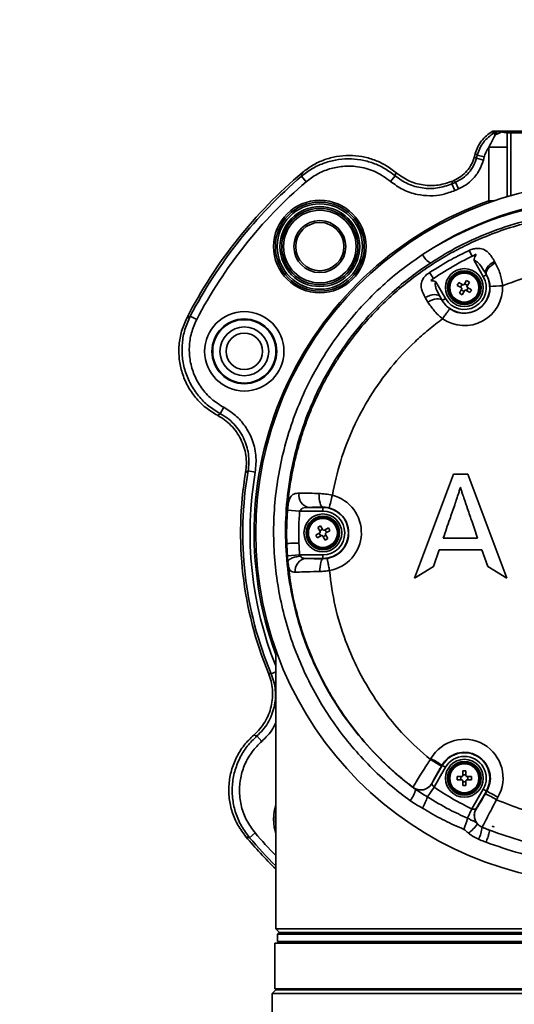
# Model space of a CAD drawing. Header units: millimetres. Extents: x 7 to 353, y 110 to 285.
# Tile 3 of 30: x 119.27 to 122.32, y 158.91 to 164.98. Entities that reach past the tile are written whole.
import ezdxf

# ---------------------------------------------------------------- set-up
doc = ezdxf.new("R2010")
doc.units = ezdxf.units.MM
doc.linetypes.add('CENTERX2', pattern=[20.32, 12.7, -2.54, 2.54, -2.54])
doc.layers.add('10', color=7, linetype='Continuous')

msp = doc.modelspace()

# ---------------------------------------------------------------- linework, layer by layer
at = {"color": 7, "linetype": 'Continuous', "lineweight": 35}
for p, q in [((122.189999, 164.288115), (122.192693, 164.288851)), ((122.192693, 164.288851), (122.195614, 164.289619)), ((122.195614, 164.289619), (122.223026, 164.289619)), ((122.217439, 164.288115), (122.223026, 164.289619)), ((122.217552, 164.2881), (122.22313, 164.289619)), ((122.24378, 164.283624), (122.251635, 164.289619)), ((122.278146, 164.278439), (122.28932, 164.289619)), ((122.28932, 164.289619), (122.313459, 164.289619)), ((122.302285, 164.278439), (122.313459, 164.289619)), ((122.313459, 164.289619), (122.414024, 164.289619)), ((122.189999, 164.288115), (122.187012, 164.286391)), ((122.187012, 164.286391), (122.198794, 164.277351)), ((122.217439, 164.288115), (122.189999, 164.288115)), ((122.198794, 164.277351), (122.217439, 164.288115)), ((122.198794, 164.277351), (122.205169, 164.26631)), ((122.302285, 164.278439), (122.278146, 164.278439)), ((122.414024, 164.278439), (122.302285, 164.278439)), ((122.302285, 163.892062), (122.302285, 164.278439)), ((122.278615, 164.190237), (122.166876, 164.190237)), ((122.166876, 163.859916), (122.166876, 164.190237)), ((122.278615, 164.190237), (122.278615, 163.885248)), ((122.082888, 164.150694), (122.077853, 164.131903)), ((122.09467, 164.141654), (122.082888, 164.150694)), ((122.089385, 164.121929), (122.09467, 164.141654)), ((122.089385, 164.121929), (122.132557, 164.110361)), ((122.09467, 164.141654), (122.137843, 164.130086)), ((122.137843, 164.130086), (122.132557, 164.110361)), ((121.01117, 164.010857), (121.040205, 163.976877)), ((121.588255, 164.013927), (121.559586, 163.979667)), ((121.938719, 163.964426), (121.956768, 163.923536)), ((121.961589, 163.974376), (121.979202, 163.933297)), ((122.166876, 163.859916), (122.200079, 163.862206)), ((122.17028, 163.850257), (122.166876, 163.859916)), ((122.045513, 163.554537), (122.062527, 163.518303)), ((122.132049, 163.39293), (122.074999, 163.491743)), ((122.201295, 163.486908), (122.206159, 163.478118)), ((121.801138, 163.418989), (121.825675, 163.381639)), ((122.151408, 163.404106), (122.132049, 163.39293)), ((122.151505, 163.404162), (122.147563, 163.410765)), ((122.147563, 163.410765), (122.151408, 163.404106)), ((122.151505, 163.404162), (122.151408, 163.404106)), ((121.839782, 163.360166), (121.898662, 163.258184)), ((121.97156, 163.339481), (121.996106, 163.325309)), ((122.005945, 163.342351), (121.981399, 163.356522)), ((121.992094, 163.327626), (122.001933, 163.344667)), ((122.02928, 163.369352), (122.015108, 163.344807)), ((122.017424, 163.348818), (122.034466, 163.338979)), ((122.038617, 163.323488), (122.028778, 163.306446)), ((122.046321, 163.359513), (122.02928, 163.369352)), ((122.03215, 163.334968), (122.046321, 163.359513)), ((122.059151, 163.311632), (122.034606, 163.325804)), ((121.790953, 163.236789), (121.774472, 163.264128)), ((121.867224, 163.267928), (121.878985, 163.246823)), ((121.879303, 163.247007), (121.867224, 163.267928)), ((121.879303, 163.247007), (121.898662, 163.258184)), ((121.998561, 163.316146), (121.98439, 163.2916)), ((121.98439, 163.2916), (122.001431, 163.281761)), ((122.013287, 163.302295), (121.996245, 163.312134)), ((122.001431, 163.281761), (122.015603, 163.306307)), ((122.024767, 163.308762), (122.049312, 163.294591)), ((121.878985, 163.246823), (121.879303, 163.247007)), ((120.325847, 163.149287), (120.365487, 163.12864)), ((120.510824, 162.549032), (120.531952, 162.588404)), ((120.682562, 162.196519), (120.726603, 162.188899)), ((121.949322, 162.176865), (121.708936, 161.53586)), ((121.949322, 162.176807), (121.708965, 161.535878)), ((122.036516, 162.176865), (121.949322, 162.176865)), ((121.949322, 162.176807), (121.949322, 162.176865)), ((122.036516, 162.176807), (121.949322, 162.176807)), ((122.276908, 161.53586), (122.036516, 162.176865)), ((122.036516, 162.176807), (122.036516, 162.176865)), ((122.276879, 161.535878), (122.036516, 162.176807)), ((121.992097, 162.094928), (121.990064, 162.094928)), ((120.925472, 161.955676), (120.999766, 161.950056)), ((121.143263, 161.949793), (121.003237, 161.949793)), ((121.055889, 161.972147), (121.143263, 161.972147)), ((121.143263, 161.973682), (121.143263, 161.972147)), ((121.143263, 161.972147), (121.143263, 161.949793)), ((121.124013, 161.815294), (121.099467, 161.801123)), ((121.129338, 161.858843), (121.112297, 161.849004)), ((121.112297, 161.849004), (121.126468, 161.824458)), ((121.12984, 161.795937), (121.120001, 161.812978)), ((121.124152, 161.82847), (121.141194, 161.838309)), ((121.14351, 161.834297), (121.129338, 161.858843)), ((121.177219, 161.846013), (121.152673, 161.831842)), ((121.156685, 161.834158), (121.166524, 161.817116)), ((121.174228, 161.781091), (121.160057, 161.805636)), ((121.162512, 161.8148), (121.187058, 161.828971)), ((121.109306, 161.784081), (121.133852, 161.798253)), ((121.143015, 161.795797), (121.157187, 161.771252)), ((121.162373, 161.801625), (121.145331, 161.791786)), ((121.157187, 161.771252), (121.174228, 161.781091)), ((121.885362, 161.783739), (122.097232, 161.783739)), ((121.885362, 161.783681), (121.885362, 161.783739)), ((121.885362, 161.783681), (122.097232, 161.783681)), ((122.097232, 161.783681), (122.097232, 161.783739)), ((121.824422, 161.608951), (121.859689, 161.711322)), ((121.859689, 161.711322), (122.122477, 161.711322)), ((122.122477, 161.711322), (122.159813, 161.608951)), ((120.924765, 161.67472), (120.999762, 161.680083)), ((120.927976, 161.63668), (120.924765, 161.67472)), ((121.002818, 161.680301), (121.005908, 161.672182)), ((121.002818, 161.680301), (121.143263, 161.680301)), ((121.143263, 161.657947), (121.038798, 161.657947)), ((121.143263, 161.657947), (121.143263, 161.680301)), ((121.143263, 161.65597), (121.17029, 161.658155)), ((121.143263, 161.65597), (121.143263, 161.657947)), ((121.708936, 161.53586), (121.824422, 161.608951)), ((122.159813, 161.608951), (122.276908, 161.53586)), ((120.852565, 161.096955), (120.852565, 159.377659)), ((120.824885, 160.947361), (120.852565, 160.959005)), ((120.736847, 160.56525), (120.76629, 160.53164)), ((121.805696, 160.419922), (121.809038, 160.425704)), ((121.814946, 160.271618), (121.879303, 160.383088)), ((121.898662, 160.371911), (121.860559, 160.305914)), ((121.876794, 160.384536), (121.873452, 160.378755)), ((121.876794, 160.384536), (121.879303, 160.383088)), ((121.879303, 160.383088), (121.898662, 160.371911)), ((122.005517, 160.349428), (122.005517, 160.321085)), ((122.025195, 160.321085), (122.025195, 160.349428)), ((121.858324, 160.302044), (121.82844, 160.250283)), ((121.860559, 160.305914), (121.858324, 160.302044)), ((121.998808, 160.314377), (121.970465, 160.314377)), ((121.970465, 160.314377), (121.970465, 160.294699)), ((121.970465, 160.294699), (121.998808, 160.294699)), ((121.994176, 160.294699), (121.994176, 160.314377)), ((122.005517, 160.325717), (122.025195, 160.325717)), ((122.005517, 160.28799), (122.005517, 160.259648)), ((122.025195, 160.259648), (122.025195, 160.28799)), ((122.060246, 160.314377), (122.031903, 160.314377)), ((122.031903, 160.294699), (122.060246, 160.294699)), ((122.036535, 160.314377), (122.036535, 160.294699)), ((122.060246, 160.294699), (122.060246, 160.314377)), ((121.787515, 160.189812), (121.82844, 160.250283)), ((121.814946, 160.271618), (121.814886, 160.271407)), ((122.025195, 160.283358), (122.005517, 160.283358)), ((122.061827, 160.115537), (122.132049, 160.237165)), ((122.151408, 160.225988), (122.132049, 160.237165)), ((122.151408, 160.225988), (122.086999, 160.114429)), ((122.145342, 160.209338), (122.154059, 160.224458)), ((122.154059, 160.224458), (122.151408, 160.225988)), ((122.221815, 160.187387), (122.213097, 160.172268)), ((122.034256, 160.058782), (122.061827, 160.115537)), ((122.086999, 160.114429), (122.087378, 160.114486)), ((122.124774, 160.003243), (122.124648, 160.003227)), ((122.188486, 160.008691), (122.188379, 160.008394)), ((122.188379, 160.008381), (122.188379, 160.008394)), ((122.188379, 160.008381), (122.198222, 160.004882)), ((122.198222, 160.004882), (122.188486, 160.008691)), ((120.691639, 159.938768), (120.725619, 159.967803)), ((120.852565, 159.377659), (120.874926, 159.355298)), ((120.852565, 159.377659), (122.786822, 159.377659)), ((120.874926, 159.355298), (120.863746, 159.344117)), ((120.863746, 159.344117), (120.863746, 159.299394)), ((124.911152, 159.344117), (120.863746, 159.344117)), ((120.874926, 159.355298), (124.899971, 159.355298)), ((122.887449, 159.355298), (120.874926, 159.355298)), ((120.846975, 159.288214), (120.846975, 159.008697)), ((120.846975, 159.288214), (124.744802, 159.288214)), ((120.863746, 159.299394), (120.874926, 159.288214)), ((120.863746, 159.299394), (122.887449, 159.299394)), ((120.852565, 159.001988), (120.830203, 158.979627)), ((120.830203, 158.979627), (120.830203, 155.888266)), ((124.92349, 158.979627), (120.830203, 158.979627)), ((120.846975, 159.008697), (124.744802, 159.008697)), ((120.852565, 159.008697), (120.852565, 159.001988)), ((120.852565, 159.001988), (124.901359, 159.001988))]:
    msp.add_line(p, q, dxfattribs=at)
at = {"color": 7, "linetype": 'Continuous', "lineweight": 35, "flags": 128}
for points in [[(122.077853, 164.131903), (122.084312, 164.12632), (122.089385, 164.121929)], [(121.01117, 164.010857), (121.014496, 164.023778), (121.017118, 164.0339)], [(121.588255, 164.013927), (121.591435, 164.024815), (121.593937, 164.033351)], [(121.944325, 163.981863), (121.941184, 163.972106), (121.938719, 163.964426)], [(121.961589, 163.974376), (121.955429, 163.980091), (121.950587, 163.984578)], [(122.201295, 163.486908), (122.187688, 163.478656), (122.175224, 163.469214), (122.164417, 163.458974), (122.155715, 163.448357), (122.149478, 163.437803), (122.145963, 163.42775), (122.145316, 163.418611), (122.147563, 163.410765)], [(122.206159, 163.478118), (122.192592, 163.46988), (122.180122, 163.460548), (122.169263, 163.450506), (122.16046, 163.440167), (122.154076, 163.429956), (122.150373, 163.420293), (122.149504, 163.411575), (122.151505, 163.404162)], [(121.867224, 163.267928), (121.861298, 163.274394), (121.852907, 163.279043), (121.842386, 163.281689), (121.830154, 163.282228), (121.816699, 163.280637), (121.802557, 163.27698), (121.788292, 163.271403), (121.774472, 163.264128)], [(121.878985, 163.246823), (121.873867, 163.251903), (121.866295, 163.255252), (121.856566, 163.256738), (121.845061, 163.256303), (121.83223, 163.253964), (121.818577, 163.249813), (121.804635, 163.244012), (121.790953, 163.236789)], [(120.304732, 163.138307), (120.316538, 163.144457), (120.325847, 163.149287)], [(120.493382, 162.539484), (120.503139, 162.544831), (120.510824, 162.549032)], [(120.682562, 162.196519), (120.67392, 162.191589), (120.667143, 162.187715)], [(121.119236, 162.057899), (121.119478, 162.04206), (121.120696, 162.026625), (121.122838, 162.012227), (121.125817, 161.999455), (121.129512, 161.988834), (121.13377, 161.980799), (121.138417, 161.975678), (121.143263, 161.973682)], [(121.143263, 161.65597), (121.139678, 161.654136), (121.136227, 161.649463), (121.133037, 161.642125), (121.130226, 161.632396), (121.127901, 161.620636), (121.126145, 161.607282), (121.125026, 161.592831), (121.124584, 161.577818)], [(120.807882, 160.952471), (120.817397, 160.949607), (120.824885, 160.947361)], [(120.736847, 160.56525), (120.726117, 160.56826), (120.717705, 160.57063)], [(120.839318, 160.052024), (120.843419, 160.100207), (120.852565, 160.13792)], [(120.852565, 159.966128), (120.843419, 160.00384), (120.839318, 160.052024)], [(120.852565, 160.085606), (120.850499, 160.052024), (120.852565, 160.018441)], [(120.691639, 159.938768), (120.678718, 159.942095), (120.668595, 159.944717)]]:
    msp.add_lwpolyline(points, dxfattribs=at)
at = {"color": 7, "linetype": 'Continuous', "lineweight": 35}
for centre, radius in [((122.887449, 161.815047), 2.157871), ((121.124425, 163.578071), 0.285107), ((121.124425, 163.578071), 0.273927), ((121.124425, 163.578071), 0.262746), ((121.124425, 163.578071), 0.245975), ((121.124425, 163.578071), 0.234794), ((121.124425, 163.578071), 0.223614), ((121.124425, 163.578071), 0.159884), ((121.124425, 163.578071), 0.148703), ((122.015356, 163.325557), 0.116595), ((122.015356, 163.325557), 0.103179), ((122.015356, 163.325557), 0.09647), ((122.015356, 163.325557), 0.089445), ((120.6589, 162.933115), 0.24444), ((120.6589, 162.933115), 0.199745), ((120.6589, 162.933115), 0.194951), ((120.6589, 162.933115), 0.150255), ((120.6589, 162.933115), 0.111807), ((121.143263, 161.815047), 0.116595), ((121.143263, 161.815047), 0.103179), ((121.143263, 161.815047), 0.09647), ((121.143263, 161.815047), 0.089445), ((122.015356, 160.304538), 0.116595), ((122.015356, 160.304538), 0.103179), ((122.015356, 160.304538), 0.09647), ((122.015356, 160.304538), 0.089445)]:
    msp.add_circle(centre, radius, dxfattribs=at)
for centre, radius, start, end in [((122.172024, 164.391937), 0.129926, 284.7796524, 303.5240644), ((122.887449, 161.815047), 2.901973, 130.1284244, 152.8715756), ((122.887449, 161.815047), 2.888252, 130.5132795, 152.4867205), ((122.887449, 161.815047), 2.843557, 130.5132795, 152.4867205), ((122.887449, 161.815047), 2.34945, 113.208296, 113.8165224), ((122.887449, 161.815047), 2.36317, 113.3559885, 113.5214602), ((122.887449, 161.815047), 2.304755, 113.208296, 113.8165224), ((122.887449, 161.849772), 2.023703, 56.0595266, 123.9404734), ((122.887449, 161.815047), 2.168113, 109.4114773, 200.1904273), ((121.87047, 163.586098), 0.126681, 206.9557001, 239.5769891), ((122.887449, 161.815047), 1.892505, 114.9670747, 124.7773097), ((122.015356, 163.325557), 0.1571, 210, 30), ((122.015356, 163.325557), 0.134746, 210, 30), ((122.015356, 163.327443), 0.236245, 235.4140959, 2.2059291), ((122.26321, 162.539575), 0.797049, 90.8471299, 96.4810192), ((122.887449, 161.815047), 2.251363, 170.4719806, 202.5280194), ((122.887449, 161.815047), 2.237643, 170.1843165, 202.8156835), ((122.887449, 161.815047), 2.192948, 170.1843165, 201.8868751), ((121.069897, 162.045821), 0.074994, 168.7486818, 259.2342999), ((124.427186, 161.208164), 3.332838, 165.4238686, 166.8030771), ((121.143263, 161.816933), 0.237281, 279.7762745, 75.7676778), ((122.887449, 161.815047), 1.892505, 175.8509599, 181.8793388), ((121.143263, 161.815047), 0.1571, 270, 90), ((121.143263, 161.815047), 0.134746, 270, 90), ((122.887449, 161.815047), 1.967694, 181.8794634, 184.089537), ((122.887449, 161.815047), 1.892505, 181.8793388, 184.1400635), ((121.047323, 161.583139), 0.075292, 96.5010881, 187.4234047), ((122.015356, 160.306423), 0.238317, 330.0340243, 149.9659757), ((121.355137, 159.602027), 0.933786, 56.2846208, 61.1507221), ((121.358479, 159.607808), 0.933786, 56.2846209, 61.150722), ((122.015356, 160.304538), 0.1571, 330, 150), ((122.015356, 160.304538), 0.134746, 330, 150), ((121.581474, 160.259368), 0.135321, 316.7732289, 350.0197241), ((121.747215, 160.310973), 0.078335, 232.8309784, 329.8415498), ((122.887449, 161.815047), 1.889441, 235.910463, 244.089537), ((121.522798, 160.268169), 0.27607, 327.7811812, 343.5111168), ((121.746711, 159.40028), 0.901932, 58.8622899, 63.7701213), ((121.755368, 159.415285), 0.902061, 58.8627743, 63.769908), ((122.154832, 160.075321), 0.078299, 150.0352954, 221.5191461), ((121.523671, 160.18532), 0.526031, 338.1908205, 346.0809276), ((121.856178, 160.19978), 0.297855, 308.3178916, 323.6934687), ((121.926795, 160.020842), 0.198635, 332.4855539, 354.9123482), ((122.887395, 161.951838), 2.065332, 250.2174172, 250.5073481), ((122.887449, 161.815047), 2.901973, 220.1284244, 225.4760705), ((122.887449, 161.815047), 2.888252, 220.5132795, 225.2077652), ((122.887449, 161.815047), 2.843557, 220.5132795, 224.3066165)]:
    msp.add_arc(centre, radius, start, end, dxfattribs=at)
msp.add_ellipse((122.887449, 161.80155), major_axis=(0, 2.063892), ratio=0.99998906, start_param=5.70385302, end_param=6.8625176, dxfattribs=at)
for points, knots in [([(122.223026, 164.289619), (122.223041, 164.289619), (122.223068, 164.289619), (122.223111, 164.289619), (122.22313, 164.289619)], [0, 0, 0, 0, 0.55941763, 1, 1, 1, 1]), ([(122.22313, 164.289619), (122.224816, 164.289619), (122.228211, 164.289619), (122.237111, 164.289619), (122.244787, 164.289619), (122.249365, 164.289619), (122.251635, 164.289619)], [0, 0, 0, 0, 0.27752998, 0.55907579, 0.78132279, 1, 1, 1, 1]), ([(122.251635, 164.289619), (122.261732, 164.289619), (122.281971, 164.289619), (122.286867, 164.289619), (122.28932, 164.289619)], [0, 0, 0, 0, 0.4988843, 1, 1, 1, 1]), ([(122.187012, 164.286391), (122.174753, 164.27836), (122.150235, 164.262297), (122.120463, 164.229659), (122.096643, 164.192455), (122.087474, 164.164615), (122.082888, 164.150694)], [0, 0, 0, 0, 0.25000596, 0.5, 0.74999404, 1, 1, 1, 1]), ([(122.09467, 164.141654), (122.099256, 164.155574), (122.108428, 164.183413), (122.132248, 164.220617), (122.162019, 164.253254), (122.186535, 164.269318), (122.198794, 164.277351)], [0, 0, 0, 0, 0.25000419, 0.5, 0.74999581, 1, 1, 1, 1]), ([(122.166876, 164.190237), (122.174722, 164.205812), (122.185428, 164.227064), (122.198862, 164.252507), (122.203203, 164.262008), (122.205169, 164.26631)], [0, 0, 0, 0, 0.60019664, 0.81897194, 1, 1, 1, 1]), ([(122.205169, 164.26631), (122.208641, 164.271939), (122.213499, 164.279814), (122.217269, 164.286727), (122.217466, 164.287654), (122.217558, 164.28809)], [0, 0, 0, 0, 0.57023977, 0.79777247, 1, 1, 1, 1]), ([(122.217552, 164.2881), (122.217526, 164.288104), (122.21748, 164.28811), (122.217452, 164.288114), (122.217439, 164.288115)], [0, 0, 0, 0, 0.56037761, 1, 1, 1, 1]), ([(122.21757, 164.288097), (122.217565, 164.288098), (122.217559, 164.288099), (122.217553, 164.2881), (122.217552, 164.2881)], [0, 0, 0, 0, 0.77067989, 1, 1, 1, 1]), ([(122.217558, 164.28809), (122.217557, 164.288092), (122.217555, 164.288096), (122.217553, 164.288099), (122.217552, 164.2881)], [0, 0, 0, 0, 0.55999577, 1, 1, 1, 1]), ([(122.24378, 164.283624), (122.238926, 164.284301), (122.231457, 164.285343), (122.221216, 164.287257), (122.21884, 164.287804), (122.21757, 164.288097)], [0, 0, 0, 0, 0.46376132, 0.71357216, 1, 1, 1, 1]), ([(122.278146, 164.278439), (122.275847, 164.278988), (122.271203, 164.280099), (122.252982, 164.282441), (122.24378, 164.283624)], [0, 0, 0, 0, 0.49498097, 1, 1, 1, 1]), ([(122.278146, 164.278439), (122.278305, 164.262261), (122.278588, 164.233377), (122.278607, 164.203417), (122.278615, 164.190237)], [0, 0, 0, 0, 0.5600742, 1, 1, 1, 1]), ([(122.166876, 164.190237), (122.159925, 164.179727), (122.147512, 164.160959), (122.140797, 164.13952), (122.137843, 164.130086)], [0, 0, 0, 0, 0.55998625, 1, 1, 1, 1]), ([(121.01117, 164.010857), (121.031892, 164.026818), (121.073359, 164.058756), (121.144908, 164.091967), (121.220672, 164.113039), (121.299013, 164.120319), (121.377521, 164.113917), (121.453435, 164.093717), (121.525452, 164.061251), (121.567275, 164.029736), (121.588255, 164.013927)], [0, 0, 0, 0, 0.12492183, 0.24997366, 0.37478136, 0.4999443, 0.62465805, 0.74990873, 0.87454217, 1, 1, 1, 1]), ([(121.593937, 164.033351), (121.573065, 164.049277), (121.531456, 164.081025), (121.459681, 164.113912), (121.383936, 164.134569), (121.305516, 164.141458), (121.227173, 164.134676), (121.151317, 164.1141), (121.079591, 164.081367), (121.037936, 164.049717), (121.017118, 164.0339)], [0, 0, 0, 0, 0.12545212, 0.25008659, 0.3753307, 0.50004364, 0.62520213, 0.75001272, 0.87506823, 1, 1, 1, 1]), ([(122.077853, 164.131903), (122.07247, 164.115999), (122.061686, 164.084142), (122.032446, 164.042672), (121.995627, 164.007605), (121.965631, 163.992269), (121.950587, 163.984578)], [0, 0, 0, 0, 0.2494107, 0.49960492, 0.74901859, 1, 1, 1, 1]), ([(121.961589, 163.974376), (121.976695, 163.982051), (122.006815, 163.997356), (122.043798, 164.032466), (122.073166, 164.074031), (122.083984, 164.105979), (122.089385, 164.121929)], [0, 0, 0, 0, 0.25095421, 0.50039361, 0.7505842, 1, 1, 1, 1]), ([(122.132557, 164.110361), (122.125128, 164.088976), (122.110252, 164.046156), (122.071293, 163.995677), (122.027145, 163.957195), (121.995202, 163.941273), (121.979202, 163.933297)], [0, 0, 0, 0, 0.27918163, 0.55903005, 0.77912062, 1, 1, 1, 1]), ([(121.559586, 163.979667), (121.530899, 164.000183), (121.473524, 164.041216), (121.371007, 164.071753), (121.272552, 164.076147), (121.183641, 164.058472), (121.106358, 164.026926), (121.062233, 163.993543), (121.040205, 163.976877)], [0, 0, 0, 0, 0.18674185, 0.37349343, 0.56010077, 0.70637045, 0.85341345, 1, 1, 1, 1]), ([(121.588255, 164.013927), (121.613765, 163.995852), (121.664732, 163.959737), (121.756075, 163.93531), (121.850481, 163.93362), (121.909319, 163.954161), (121.938719, 163.964426)], [0, 0, 0, 0, 0.25053053, 0.50055862, 0.75044139, 1, 1, 1, 1]), ([(121.944325, 163.981863), (121.914854, 163.97175), (121.855871, 163.95151), (121.761416, 163.953724), (121.670151, 163.978683), (121.619359, 164.015116), (121.593937, 164.033351)], [0, 0, 0, 0, 0.24954193, 0.4994223, 0.74945672, 1, 1, 1, 1]), ([(121.956768, 163.923536), (121.93212, 163.914375), (121.882747, 163.896023), (121.803539, 163.888566), (121.720341, 163.897151), (121.635281, 163.924977), (121.584845, 163.961417), (121.559586, 163.979667)], [0, 0, 0, 0, 0.18642513, 0.37343777, 0.55947788, 0.77938381, 1, 1, 1, 1]), ([(120.920814, 161.750485), (120.920617, 161.756842), (120.920219, 161.769626), (120.919858, 161.788911), (120.919307, 161.846712), (120.922113, 161.940769), (120.934384, 162.067568), (120.953335, 162.185497), (120.977295, 162.293748), (121.004776, 162.392288), (121.034418, 162.481209), (121.065007, 162.56073), (121.096661, 162.633894), (121.129833, 162.703013), (121.165362, 162.770203), (121.202796, 162.834878), (121.241957, 162.897017), (121.30036, 162.982509), (121.381149, 163.086696), (121.484246, 163.199229), (121.587545, 163.296399), (121.690128, 163.380535), (121.796395, 163.456404), (121.905486, 163.523934), (122.016707, 163.583215), (122.140935, 163.639628), (122.278834, 163.69064), (122.430561, 163.733246), (122.583169, 163.763268), (122.735556, 163.780992), (122.876797, 163.786424), (123.00803, 163.782438), (123.130881, 163.771086), (123.23932, 163.754034), (123.332499, 163.734333), (123.409943, 163.71467), (123.487927, 163.691426), (123.566266, 163.664465), (123.643299, 163.634233), (123.719467, 163.600578), (123.795175, 163.563244), (123.872091, 163.521033), (123.946412, 163.475735), (124.018271, 163.427471), (124.089058, 163.375391), (124.14287, 163.33184), (124.180293, 163.299594), (124.200439, 163.281755), (124.220777, 163.263238), (124.241286, 163.244028), (124.261943, 163.224111), (124.281882, 163.204313), (124.304447, 163.181264), (124.332739, 163.151356), (124.370171, 163.109777), (124.409587, 163.063053), (124.455552, 163.004848), (124.503651, 162.938858), (124.551714, 162.865825), (124.592384, 162.797921), (124.626306, 162.736262), (124.656414, 162.676723), (124.683, 162.619536), (124.722976, 162.526111), (124.768917, 162.396753), (124.814029, 162.226043), (124.830905, 162.111702), (124.839517, 162.053355)], [0, 0, 0, 0, 0.00317578, 0.00638585, 0.0096302, 0.03203613, 0.05332513, 0.07319011, 0.09163069, 0.10864654, 0.12423737, 0.13840288, 0.15116292, 0.16401722, 0.17665839, 0.18908639, 0.20130122, 0.21330286, 0.24074225, 0.26699771, 0.28936148, 0.31142977, 0.33311925, 0.35442999, 0.37536207, 0.39591561, 0.422409, 0.44857443, 0.47438769, 0.49984921, 0.52495941, 0.54476056, 0.56524538, 0.58641624, 0.59945051, 0.612733, 0.6262641, 0.64004415, 0.65407348, 0.66756915, 0.68162218, 0.69623269, 0.71140074, 0.72511454, 0.7395021, 0.75533957, 0.75972747, 0.76421483, 0.76880164, 0.77348789, 0.77827358, 0.7831587, 0.78754667, 0.79441341, 0.80375859, 0.81553802, 0.82499571, 0.84086652, 0.85638129, 0.86872259, 0.88045307, 0.89157287, 0.90208212, 0.91198096, 0.94236708, 0.97059118, 1, 1, 1, 1]), ([(123.968576, 163.476859), (123.910339, 163.51254), (123.791962, 163.585069), (123.598962, 163.670134), (123.396116, 163.736357), (123.185697, 163.780549), (122.970386, 163.801191), (122.753019, 163.798353), (122.534904, 163.771702), (122.319107, 163.719819), (122.108885, 163.643281), (121.938141, 163.559684), (121.840942, 163.498612), (121.806321, 163.476859)], [0, 0, 0, 0, 0.090094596, 0.183136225, 0.27646306, 0.369494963, 0.463864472, 0.558543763, 0.652913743, 0.750493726, 0.848413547, 0.946006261, 1, 1, 1, 1]), ([(122.045513, 163.554537), (122.049753, 163.556367), (122.062752, 163.561977), (122.079123, 163.565811), (122.104338, 163.568226), (122.132932, 163.563498), (122.161152, 163.543993), (122.183459, 163.51747), (122.195347, 163.4971), (122.201295, 163.486908)], [0, 0, 0, 0, 0.05886078, 0.18045689, 0.2210535, 0.42643958, 0.64506235, 0.82239484, 1, 1, 1, 1]), ([(121.680075, 160.166688), (121.643458, 160.194545), (121.56275, 160.255945), (121.447473, 160.361821), (121.333414, 160.483588), (121.229232, 160.61529), (121.135385, 160.756216), (121.053579, 160.904403), (120.983599, 161.060199), (120.926537, 161.222462), (120.882947, 161.390384), (120.853771, 161.561422), (120.838955, 161.73603), (120.839241, 161.912855), (120.854912, 162.089984), (120.885822, 162.264539), (120.931898, 162.437038), (120.993662, 162.606745), (121.070222, 162.770382), (121.160065, 162.925219), (121.263018, 163.071944), (121.380016, 163.210874), (121.503755, 163.333316), (121.629642, 163.439921), (121.714832, 163.499032), (121.757552, 163.528673)], [0, 0, 0, 0, 0.03453198, 0.07611284, 0.11769444, 0.16039971, 0.20310574, 0.24608926, 0.28907341, 0.33322907, 0.37738522, 0.42171662, 0.46604825, 0.51162905, 0.5572098, 0.60227903, 0.64734791, 0.6937504, 0.74015217, 0.78498577, 0.82981853, 0.87604011, 0.92226057, 0.96101707, 1, 1, 1, 1]), ([(121.801138, 163.418989), (121.845493, 163.44663), (121.924668, 163.49597), (122.008601, 163.536647), (122.045513, 163.554537)], [0, 0, 0, 0, 0.56021746, 1, 1, 1, 1]), ([(122.074999, 163.491743), (122.075004, 163.491831), (122.07509, 163.493264), (122.075341, 163.496034), (122.076115, 163.501331), (122.078184, 163.510223), (122.082278, 163.520694), (122.086825, 163.527859), (122.088627, 163.530698)], [0, 0, 0, 0, 0.00633786, 0.10318563, 0.19973765, 0.39079367, 0.75854892, 1, 1, 1, 1]), ([(121.806321, 163.476859), (121.765386, 163.448767), (121.683515, 163.392581), (121.54813, 163.279428), (121.404308, 163.134659), (121.261907, 162.952877), (121.14136, 162.756241), (121.04518, 162.546808), (120.973733, 162.327751), (120.928204, 162.103381), (120.909497, 161.87654), (120.916508, 161.65015), (120.948798, 161.427906), (121.00602, 161.212603), (121.086032, 161.006445), (121.187628, 160.811816), (121.309613, 160.631087), (121.44961, 160.465999), (121.58648, 160.334664), (121.67935, 160.263166), (121.714747, 160.235916)], [0, 0, 0, 0, 0.03857647, 0.07715355, 0.13745287, 0.19796141, 0.25827227, 0.319064, 0.38005508, 0.44085309, 0.50079969, 0.56093049, 0.62087608, 0.67912032, 0.73753566, 0.79577334, 0.85221261, 0.90881604, 0.96524644, 1, 1, 1, 1]), ([(122.147563, 163.410765), (122.138849, 163.425485), (122.125602, 163.44786), (122.106009, 163.473438), (122.093118, 163.485713), (122.083774, 163.490581), (122.078866, 163.491991), (122.076122, 163.491815), (122.074999, 163.491743)], [0, 0, 0, 0, 0.45259663, 0.68796538, 0.86675934, 0.92823302, 0.97065021, 1, 1, 1, 1]), ([(122.206159, 163.478118), (122.211574, 163.467666), (122.222524, 163.44653), (122.235654, 163.411426), (122.245705, 163.374532), (122.249941, 163.349341), (122.251426, 163.336537), (122.251426, 163.336536)], [0, 0, 0, 0, 0.25200091, 0.5095756, 0.75202433, 0.9999914, 1, 1, 1, 1]), ([(123.524829, 163.354305), (123.524756, 163.35433), (123.456504, 163.377715), (123.317274, 163.416558), (123.103529, 163.450776), (122.887807, 163.462389), (122.672305, 163.449497), (122.460451, 163.409221), (122.321672, 163.364418), (122.253216, 163.337247), (122.251426, 163.336537)], [0, 0, 0, 0, 0.00017703, 0.16656379, 0.33282574, 0.49899102, 0.66435431, 0.829961, 0.99555164, 1, 1, 1, 1]), ([(121.774472, 163.264128), (121.764759, 163.28215), (121.749414, 163.310619), (121.74737, 163.347263), (121.756287, 163.374545), (121.7735, 163.397301), (121.79022, 163.411659), (121.799204, 163.417691), (121.801138, 163.418989)], [0, 0, 0, 0, 0.33937031, 0.53610449, 0.7048174, 0.85591601, 0.96898636, 1, 1, 1, 1]), ([(122.173244, 163.33153), (122.172114, 163.342803), (122.170786, 163.356055), (122.16358, 163.381267), (122.157157, 163.393445), (122.151505, 163.404162)], [0, 0, 0, 0, 0.40599203, 0.47727028, 1, 1, 1, 1]), ([(121.807986, 163.369504), (121.817467, 163.36787), (121.828425, 163.365983), (121.838324, 163.360952), (121.839705, 163.360208), (121.839782, 163.360166)], [0, 0, 0, 0, 0.85834971, 0.99203738, 1, 1, 1, 1]), ([(121.839782, 163.360166), (121.838925, 163.359093), (121.837211, 163.356951), (121.835286, 163.350766), (121.835211, 163.340602), (121.838954, 163.325211), (121.849107, 163.300258), (121.859941, 163.280924), (121.867224, 163.267928)], [0, 0, 0, 0, 0.03983707, 0.07956345, 0.18973712, 0.34409873, 0.55909431, 1, 1, 1, 1]), ([(121.925649, 163.195321), (121.94126, 163.186675), (121.97248, 163.169383), (122.026856, 163.164946), (122.079183, 163.177526), (122.124578, 163.207042), (122.157385, 163.249781), (122.172561, 163.293754), (122.173062, 163.321504), (122.173244, 163.33153)], [0, 0, 0, 0, 0.15229095, 0.30457291, 0.45679507, 0.6090311, 0.7613486, 0.91377959, 1, 1, 1, 1]), ([(121.981399, 163.356522), (121.979685, 163.353725), (121.976258, 163.348129), (121.973126, 163.342364), (121.97156, 163.339481)], [0, 0, 0, 0, 0.49999997, 1, 1, 1, 1]), ([(121.998561, 163.316146), (121.998872, 163.31683), (121.999494, 163.318199), (121.999506, 163.320506), (121.998807, 163.322657), (121.997585, 163.324314), (121.996538, 163.325018), (121.996106, 163.325309)], [0, 0, 0, 0, 0.21361367, 0.42729609, 0.63945848, 0.85095926, 1, 1, 1, 1]), ([(122.005945, 163.342351), (122.006629, 163.34204), (122.007998, 163.341418), (122.010305, 163.341406), (122.012456, 163.342105), (122.014113, 163.343327), (122.014817, 163.344374), (122.015108, 163.344807)], [0, 0, 0, 0, 0.21361365, 0.42729606, 0.63945843, 0.85095919, 1, 1, 1, 1]), ([(122.03215, 163.334968), (122.031839, 163.334283), (122.031217, 163.332914), (122.031205, 163.330607), (122.031904, 163.328456), (122.033126, 163.326799), (122.034173, 163.326095), (122.034606, 163.325804)], [0, 0, 0, 0, 0.21361362, 0.42729603, 0.63945841, 0.85095916, 1, 1, 1, 1]), ([(122.024767, 163.308762), (122.024082, 163.309073), (122.022713, 163.309695), (122.020406, 163.309708), (122.018255, 163.309008), (122.016598, 163.307786), (122.015894, 163.306739), (122.015603, 163.306307)], [0, 0, 0, 0, 0.21361366, 0.42729609, 0.63945848, 0.85095926, 1, 1, 1, 1]), ([(122.049312, 163.294591), (122.051026, 163.297388), (122.054453, 163.302984), (122.057585, 163.308749), (122.059151, 163.311632)], [0, 0, 0, 0, 0.50000004, 1, 1, 1, 1]), ([(121.881269, 163.132938), (121.881268, 163.132938), (121.87152, 163.14087), (121.852546, 163.157885), (121.828171, 163.184335), (121.807346, 163.210971), (121.796448, 163.228135), (121.790953, 163.236789)], [0, 0, 0, 0, 0.00000934, 0.26260691, 0.53135106, 0.76369683, 1, 1, 1, 1]), ([(121.878985, 163.246823), (121.8844, 163.238133), (121.894403, 163.22208), (121.91274, 163.20456), (121.923367, 163.196954), (121.925649, 163.195321)], [0, 0, 0, 0, 0.48105449, 0.88856618, 1, 1, 1, 1]), ([(120.304732, 163.138307), (120.292908, 163.111614), (120.269325, 163.058371), (120.254432, 162.971779), (120.255411, 162.884559), (120.273565, 162.799024), (120.307756, 162.718682), (120.357078, 162.646651), (120.418798, 162.584486), (120.468543, 162.554471), (120.493382, 162.539484)], [0, 0, 0, 0, 0.12561296, 0.25054856, 0.37565369, 0.50022594, 0.62548281, 0.75001246, 0.87517593, 1, 1, 1, 1]), ([(120.510824, 162.549032), (120.486063, 162.564175), (120.436473, 162.594503), (120.3751, 162.657076), (120.326197, 162.729449), (120.292488, 162.810048), (120.274864, 162.895742), (120.27444, 162.983014), (120.289899, 163.069549), (120.313843, 163.122661), (120.325847, 163.149287)], [0, 0, 0, 0, 0.12482075, 0.24998589, 0.37451915, 0.49978052, 0.62435909, 0.749462, 0.87440056, 1, 1, 1, 1]), ([(121.925649, 163.195321), (121.924753, 163.194282), (121.92296, 163.192203), (121.912594, 163.177826), (121.898194, 163.157407), (121.8869, 163.141101), (121.881253, 163.132948)], [0, 0, 0, 0, 0.24999986, 0.49999981, 0.74999986, 1, 1, 1, 1]), ([(120.365487, 163.12864), (120.353558, 163.101701), (120.329786, 163.048016), (120.317326, 162.960122), (120.322861, 162.872261), (120.348003, 162.786135), (120.392356, 162.706799), (120.453879, 162.637191), (120.505954, 162.604649), (120.531952, 162.588404)], [0, 0, 0, 0, 0.14072308, 0.28043332, 0.42065263, 0.56033758, 0.70679278, 0.85362283, 1, 1, 1, 1]), ([(121.881256, 163.13295), (121.851884, 163.110827), (121.793082, 163.066538), (121.68367, 162.969141), (121.558574, 162.835368), (121.43047, 162.656805), (121.327071, 162.463705), (121.247316, 162.259777), (121.216862, 162.117992), (121.201599, 162.046931)], [0, 0, 0, 0, 0.08400624, 0.16817958, 0.33447484, 0.50150814, 0.66895313, 0.83408215, 1, 1, 1, 1]), ([(120.493382, 162.539484), (120.508442, 162.530624), (120.538532, 162.512922), (120.577772, 162.477849), (120.611379, 162.437618), (120.63826, 162.392449), (120.657813, 162.343765), (120.669423, 162.292523), (120.673499, 162.239965), (120.669262, 162.205128), (120.667143, 162.187715)], [0, 0, 0, 0, 0.12493349, 0.2496219, 0.37479172, 0.49931349, 0.62463097, 0.74906848, 0.87457709, 1, 1, 1, 1]), ([(120.682562, 162.196519), (120.684769, 162.213911), (120.689184, 162.248706), (120.685388, 162.301253), (120.674059, 162.352524), (120.654784, 162.401282), (120.628169, 162.446568), (120.594809, 162.486959), (120.555792, 162.522229), (120.525823, 162.540092), (120.510824, 162.549032)], [0, 0, 0, 0, 0.12543503, 0.25094648, 0.37538224, 0.50069857, 0.62521382, 0.75038133, 0.87506568, 1, 1, 1, 1]), ([(120.531952, 162.588404), (120.556979, 162.572715), (120.607107, 162.541291), (120.666013, 162.473718), (120.710688, 162.391031), (120.736183, 162.293402), (120.729803, 162.223808), (120.726603, 162.188899)], [0, 0, 0, 0, 0.18636148, 0.37328095, 0.55985518, 0.77922001, 1, 1, 1, 1]), ([(120.925472, 161.955676), (120.926073, 161.962532), (120.927755, 161.981714), (120.932652, 162.01155), (120.943675, 162.039612), (120.963567, 162.057636), (120.985282, 162.059502), (120.996344, 162.060453)], [0, 0, 0, 0, 0.09894009, 0.27684678, 0.48177768, 0.73598556, 1, 1, 1, 1]), ([(120.996344, 162.060453), (121.006453, 162.060414), (121.026967, 162.060333), (121.06799, 162.059573), (121.100735, 162.058503), (121.119236, 162.057899)], [0, 0, 0, 0, 0.29709368, 0.60285511, 1, 1, 1, 1]), ([(121.119236, 162.057899), (121.13259, 162.05706), (121.159745, 162.055354), (121.187661, 162.050148), (121.201617, 162.046927), (121.201618, 162.046926)], [0, 0, 0, 0, 0.49179444, 0.99998413, 1, 1, 1, 1]), ([(121.990064, 162.094928), (121.988741, 162.089853), (121.985327, 162.076751), (121.977773, 162.053905), (121.967752, 162.023254), (121.950057, 161.970898), (121.922367, 161.890106), (121.898722, 161.822139), (121.885362, 161.783739)], [0, 0, 0, 0, 0.04790425, 0.12367808, 0.21972375, 0.34256029, 0.62855575, 1, 1, 1, 1]), ([(122.097232, 161.783739), (122.085703, 161.816692), (122.064838, 161.876326), (122.037155, 161.956482), (122.01759, 162.013761), (122.005087, 162.051751), (121.997344, 162.075217), (121.993725, 162.088813), (121.992097, 162.094928)], [0, 0, 0, 0, 0.318811, 0.5769517, 0.77442669, 0.8715325, 0.94222411, 1, 1, 1, 1]), ([(120.920815, 161.750513), (120.920815, 161.750513), (120.919124, 161.802691), (120.919588, 161.871238), (120.924345, 161.939497), (120.925472, 161.955676)], [0, 0, 0, 0, 0.00000653, 0.76298077, 1, 1, 1, 1]), ([(121.003237, 161.949793), (121.003163, 161.949841), (121.002047, 161.950559), (121.000938, 161.95129), (120.999904, 161.951972)], [0, 0, 0, 0, 0.06643353, 1, 1, 1, 1]), ([(121.055889, 161.972147), (121.048369, 161.971954), (121.035212, 161.971616), (121.019342, 161.968241), (121.009785, 161.962055), (121.005362, 161.955427), (121.003789, 161.951256), (121.003237, 161.949793)], [0, 0, 0, 0, 0.3577153, 0.62589093, 0.7964486, 0.92860099, 1, 1, 1, 1]), ([(121.143263, 161.973682), (121.129974, 161.973548), (121.096636, 161.973211), (121.071191, 161.972546), (121.055889, 161.972147)], [0, 0, 0, 0, 0.39858776, 1, 1, 1, 1]), ([(121.182364, 161.969046), (121.173418, 161.970857), (121.159959, 161.973581), (121.147456, 161.973657), (121.143263, 161.973682)], [0, 0, 0, 0, 0.66462358, 1, 1, 1, 1]), ([(121.17029, 161.658155), (121.187605, 161.662923), (121.222235, 161.67246), (121.26447, 161.70753), (121.293284, 161.753436), (121.305135, 161.806607), (121.298768, 161.860736), (121.274746, 161.909381), (121.235354, 161.949527), (121.200407, 161.9624), (121.182364, 161.969046)], [0, 0, 0, 0, 0.12380969, 0.24762556, 0.37151892, 0.49550423, 0.61955572, 0.74361855, 0.86763277, 1, 1, 1, 1]), ([(121.124013, 161.815294), (121.124624, 161.815731), (121.125848, 161.816606), (121.127011, 161.818597), (121.127481, 161.82081), (121.127252, 161.822856), (121.126697, 161.82399), (121.126468, 161.824458)], [0, 0, 0, 0, 0.21361365, 0.42729606, 0.63945843, 0.85095919, 1, 1, 1, 1]), ([(121.14351, 161.834297), (121.143947, 161.833686), (121.144821, 161.832462), (121.146813, 161.831298), (121.149025, 161.830828), (121.151072, 161.831058), (121.152205, 161.831612), (121.152673, 161.831842)], [0, 0, 0, 0, 0.21361362, 0.42729603, 0.63945841, 0.85095916, 1, 1, 1, 1]), ([(121.162512, 161.8148), (121.161901, 161.814363), (121.160677, 161.813488), (121.159514, 161.811497), (121.159044, 161.809284), (121.159274, 161.807238), (121.159828, 161.806105), (121.160057, 161.805636)], [0, 0, 0, 0, 0.21361366, 0.42729609, 0.63945848, 0.85095926, 1, 1, 1, 1]), ([(121.187058, 161.828971), (121.185492, 161.831854), (121.18236, 161.83762), (121.178933, 161.843215), (121.177219, 161.846013)], [0, 0, 0, 0, 0.50000004, 1, 1, 1, 1]), ([(120.920813, 161.750513), (120.922139, 161.750557), (120.924791, 161.750644), (120.942947, 161.751241), (120.967753, 161.752056), (120.986894, 161.752685), (120.995962, 161.752983)], [0, 0, 0, 0, 0.256397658, 0.512795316, 0.769192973, 1, 1, 1, 1]), ([(121.099467, 161.801123), (121.101033, 161.79824), (121.104165, 161.792474), (121.107592, 161.786879), (121.109306, 161.784081)], [0, 0, 0, 0, 0.49999997, 1, 1, 1, 1]), ([(121.143015, 161.795797), (121.142578, 161.796409), (121.141704, 161.797632), (121.139712, 161.798796), (121.1375, 161.799266), (121.135454, 161.799036), (121.13432, 161.798482), (121.133852, 161.798253)], [0, 0, 0, 0, 0.21361367, 0.42729609, 0.63945848, 0.85095926, 1, 1, 1, 1]), ([(121.700026, 160.24806), (121.682759, 160.261389), (121.648051, 160.288181), (121.597478, 160.330753), (121.547781, 160.375324), (121.468059, 160.451978), (121.360997, 160.569735), (121.271512, 160.691518), (121.217885, 160.775377), (121.195117, 160.812776), (121.172921, 160.851146), (121.151338, 160.890485), (121.130413, 160.93079), (121.110191, 160.972058), (121.090716, 161.014283), (121.06715, 161.068745), (121.038619, 161.14125), (121.005711, 161.238023), (120.973722, 161.353581), (120.945025, 161.488281), (120.933881, 161.585285), (120.927972, 161.636718)], [0, 0, 0, 0, 0.03998945, 0.08038267, 0.12117982, 0.16238105, 0.28316644, 0.41255857, 0.43899971, 0.46577357, 0.4928802, 0.52031962, 0.54809188, 0.57619702, 0.60463505, 0.63340603, 0.6850779, 0.74757266, 0.82089084, 0.90503305, 1, 1, 1, 1]), ([(121.005907, 161.672184), (120.995585, 161.67087), (120.974942, 161.668244), (120.949007, 161.659337), (120.931052, 161.648248), (120.929001, 161.640536), (120.927976, 161.63668)], [0, 0, 0, 0, 0.25000013, 0.50000017, 0.75000013, 1, 1, 1, 1]), ([(120.972662, 161.573411), (120.966523, 161.573714), (120.952831, 161.57439), (120.939316, 161.585085), (120.931622, 161.606063), (120.929007, 161.626461), (120.927983, 161.63668), (120.927983, 161.63668)], [0, 0, 0, 0, 0.23172773, 0.5169041, 0.78350805, 0.99999163, 1, 1, 1, 1]), ([(120.999882, 161.678418), (121.000786, 161.679), (121.001763, 161.679629), (121.002744, 161.680254), (121.002818, 161.680301)], [0, 0, 0, 0, 0.92414961, 1, 1, 1, 1]), ([(121.005914, 161.672184), (121.006945, 161.670105), (121.009312, 161.665333), (121.016197, 161.660478), (121.026572, 161.658302), (121.034698, 161.658066), (121.038798, 161.657947)], [0, 0, 0, 0, 0.17423703, 0.39985869, 0.69720523, 1, 1, 1, 1]), ([(121.038798, 161.657947), (121.041823, 161.657829), (121.055551, 161.657294), (121.08848, 161.656478), (121.125001, 161.65614), (121.143263, 161.65597)], [0, 0, 0, 0, 0.12382251, 0.56188331, 1, 1, 1, 1]), ([(121.17029, 161.658155), (121.170563, 161.656824), (121.171109, 161.654163), (121.174208, 161.636809), (121.178505, 161.612318), (121.18187, 161.592838), (121.183553, 161.583098)], [0, 0, 0, 0, 0.25000004, 0.50000006, 0.75000004, 1, 1, 1, 1]), ([(121.124584, 161.577818), (121.097983, 161.577019), (121.044814, 161.575421), (120.996944, 161.57408), (120.977046, 161.573532), (120.972662, 161.573411)], [0, 0, 0, 0, 0.43840482, 0.87624668, 1, 1, 1, 1]), ([(121.183572, 161.583101), (121.183572, 161.583101), (121.173807, 161.581652), (121.153942, 161.579209), (121.13443, 161.578285), (121.124584, 161.577818)], [0, 0, 0, 0, 0.00002244, 0.49540154, 1, 1, 1, 1]), ([(121.183553, 161.583099), (121.193458, 161.509751), (121.213293, 161.362875), (121.273905, 161.166038), (121.347928, 160.992811), (121.431171, 160.842457), (121.529251, 160.701053), (121.651242, 160.556098), (121.750035, 160.468996), (121.805694, 160.419924)], [0, 0, 0, 0, 0.1638831, 0.32817385, 0.45464747, 0.58113982, 0.70843968, 0.8357387, 1, 1, 1, 1]), ([(120.807882, 160.952471), (120.813842, 160.936046), (120.825752, 160.903229), (120.833651, 160.851195), (120.833927, 160.798775), (120.825876, 160.746833), (120.809935, 160.696849), (120.786241, 160.649955), (120.755898, 160.606848), (120.730433, 160.5827), (120.717705, 160.57063)], [0, 0, 0, 0, 0.12493606, 0.2496251, 0.37479739, 0.49931694, 0.62463564, 0.74907011, 0.87457673, 1, 1, 1, 1]), ([(120.736847, 160.56525), (120.749499, 160.577386), (120.774809, 160.601663), (120.80489, 160.644913), (120.828307, 160.691908), (120.843961, 160.741945), (120.851725, 160.793897), (120.851169, 160.846281), (120.842999, 160.898242), (120.830927, 160.930977), (120.824885, 160.947361)], [0, 0, 0, 0, 0.12542789, 0.25093126, 0.3753601, 0.50067639, 0.62519066, 0.75036457, 0.87505551, 1, 1, 1, 1]), ([(120.852565, 160.648826), (120.847071, 160.635809), (120.827944, 160.590495), (120.791947, 160.556132), (120.76629, 160.53164)], [0, 0, 0, 0, 0.28724866, 1, 1, 1, 1]), ([(120.717705, 160.57063), (120.696747, 160.550303), (120.654946, 160.50976), (120.608732, 160.435029), (120.577012, 160.353776), (120.561855, 160.267658), (120.563514, 160.180361), (120.582308, 160.09511), (120.616282, 160.014368), (120.651173, 159.967913), (120.668595, 159.944717)], [0, 0, 0, 0, 0.125618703, 0.250550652, 0.37566001, 0.500229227, 0.625486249, 0.750015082, 0.875176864, 1, 1, 1, 1]), ([(120.691639, 159.938768), (120.674057, 159.96186), (120.638845, 160.008106), (120.604334, 160.088667), (120.584987, 160.173841), (120.582778, 160.261175), (120.597405, 160.347432), (120.628642, 160.428925), (120.674423, 160.503975), (120.716002, 160.544789), (120.736847, 160.56525)], [0, 0, 0, 0, 0.12481468, 0.24997376, 0.37450328, 0.4997638, 0.62434017, 0.74945039, 0.87438948, 1, 1, 1, 1]), ([(120.76629, 160.53164), (120.745402, 160.510861), (120.703778, 160.469453), (120.660307, 160.39205), (120.633628, 160.308155), (120.625857, 160.218772), (120.638447, 160.128756), (120.670556, 160.041584), (120.707284, 159.992372), (120.725619, 159.967803)], [0, 0, 0, 0, 0.14072753, 0.28043284, 0.4206522, 0.56033977, 0.7067913, 0.85362213, 1, 1, 1, 1]), ([(121.699887, 160.248552), (121.701191, 160.251849), (121.703795, 160.258439), (121.722496, 160.290332), (121.749902, 160.33448), (121.779446, 160.380305), (121.798655, 160.409367), (121.805708, 160.419945), (121.805709, 160.419945)], [0, 0, 0, 0, 0.21789327, 0.43537159, 0.65333324, 0.87305674, 0.99999554, 1, 1, 1, 1]), ([(122.154059, 160.224458), (122.161514, 160.240947), (122.176427, 160.273928), (122.176422, 160.329248), (122.159362, 160.381121), (122.12574, 160.424505), (122.079748, 160.454274), (122.026505, 160.467134), (121.971992, 160.461661), (121.922538, 160.438435), (121.892071, 160.409099), (121.879704, 160.389214), (121.876794, 160.384536)], [0, 0, 0, 0, 0.10751765, 0.21504096, 0.32259472, 0.43012606, 0.53759189, 0.64497789, 0.75230482, 0.85961933, 0.96697344, 1, 1, 1, 1]), ([(121.873452, 160.378755), (121.869598, 160.372067), (121.859079, 160.353809), (121.842832, 160.325044), (121.827656, 160.297457), (121.817227, 160.277622), (121.815707, 160.27362), (121.814946, 160.271618)], [0, 0, 0, 0, 0.12744583, 0.34791756, 0.56599041, 0.78297711, 1, 1, 1, 1]), ([(122.025195, 160.349428), (122.021915, 160.349513), (122.015356, 160.349683), (122.008796, 160.349513), (122.005517, 160.349428)], [0, 0, 0, 0, 0.50000004, 1, 1, 1, 1]), ([(121.998808, 160.314377), (121.999556, 160.31445), (122.001053, 160.314595), (122.003057, 160.315738), (122.00457, 160.317419), (122.005394, 160.319306), (122.005481, 160.320565), (122.005517, 160.321085)], [0, 0, 0, 0, 0.21361362, 0.42729603, 0.63945841, 0.85095916, 1, 1, 1, 1]), ([(122.005517, 160.28799), (122.005444, 160.288739), (122.005298, 160.290235), (122.004155, 160.292239), (122.002474, 160.293752), (122.000587, 160.294576), (121.999328, 160.294663), (121.998808, 160.294699)], [0, 0, 0, 0, 0.21361365, 0.42729606, 0.63945843, 0.85095919, 1, 1, 1, 1]), ([(122.025195, 160.321085), (122.025267, 160.320337), (122.025413, 160.31884), (122.026556, 160.316836), (122.028237, 160.315323), (122.030124, 160.314499), (122.031383, 160.314413), (122.031903, 160.314377)], [0, 0, 0, 0, 0.21361366, 0.42729609, 0.63945848, 0.85095926, 1, 1, 1, 1]), ([(122.031903, 160.294699), (122.031155, 160.294626), (122.029658, 160.29448), (122.027654, 160.293337), (122.026141, 160.291656), (122.025317, 160.289769), (122.02523, 160.288511), (122.025195, 160.28799)], [0, 0, 0, 0, 0.21361367, 0.42729609, 0.63945848, 0.85095926, 1, 1, 1, 1]), ([(121.700027, 160.248067), (121.700027, 160.248067), (121.699919, 160.248207), (121.699903, 160.248379), (121.699887, 160.248552)], [0, 0, 0, 0, 0.00016791, 1, 1, 1, 1]), ([(121.700027, 160.248059), (121.704626, 160.245009), (121.713825, 160.238908), (121.729682, 160.233698), (121.746175, 160.231714), (121.762755, 160.233303), (121.778648, 160.238314), (121.793086, 160.246584), (121.805694, 160.257579), (121.81182, 160.266795), (121.814883, 160.271403)], [0, 0, 0, 0, 0.12499999, 0.24999999, 0.37499999, 0.49999998, 0.62499999, 0.74999999, 0.87499999, 1, 1, 1, 1]), ([(121.714747, 160.235916), (121.713848, 160.236619), (121.707746, 160.241393), (121.701904, 160.246182), (121.700456, 160.247631), (121.700028, 160.248059)], [0, 0, 0, 0, 0.1085241, 0.736418, 1, 1, 1, 1]), ([(121.714747, 160.235916), (121.726591, 160.228308), (121.750309, 160.213074), (121.775103, 160.197573), (121.787515, 160.189812)], [0, 0, 0, 0, 0.49939087, 1, 1, 1, 1]), ([(121.814883, 160.271403), (121.815022, 160.270843), (121.815232, 160.269994), (121.816728, 160.26684), (121.819103, 160.262587), (121.82318, 160.256447), (121.826696, 160.252326), (121.82844, 160.250283)], [0, 0, 0, 0, 0.20605329, 0.31288966, 0.54204854, 0.77289479, 1, 1, 1, 1]), ([(122.005517, 160.259648), (122.008796, 160.259562), (122.015356, 160.259392), (122.021915, 160.259562), (122.025195, 160.259648)], [0, 0, 0, 0, 0.499999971, 1, 1, 1, 1]), ([(121.756358, 160.120981), (121.743331, 160.128095), (121.717286, 160.142317), (121.692476, 160.158566), (121.680075, 160.166688)], [0, 0, 0, 0, 0.5001713, 1, 1, 1, 1]), ([(121.787515, 160.189812), (121.83214, 160.162823), (121.911935, 160.114562), (121.996836, 160.075847), (122.034256, 160.058782)], [0, 0, 0, 0, 0.55924452, 1, 1, 1, 1]), ([(122.087378, 160.114486), (122.087895, 160.114971), (122.089213, 160.116208), (122.096706, 160.127607), (122.109941, 160.149113), (122.12688, 160.177507), (122.139187, 160.198728), (122.145342, 160.209338)], [0, 0, 0, 0, 0.13858107, 0.35353278, 0.56918275, 0.78458337, 1, 1, 1, 1]), ([(122.213098, 160.172268), (122.213097, 160.172268), (122.203521, 160.153611), (122.184079, 160.115889), (122.157927, 160.065597), (122.137658, 160.027019), (122.127105, 160.007266), (122.124936, 160.003432), (122.124772, 160.003244), (122.124772, 160.003244)], [0, 0, 0, 0, 0.000004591, 0.215332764, 0.430500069, 0.6460224, 0.861134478, 0.999995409, 1, 1, 1, 1]), ([(122.213097, 160.172268), (122.266325, 160.151134), (122.372757, 160.108875), (122.540553, 160.066011), (122.712467, 160.038912), (122.906353, 160.029084), (123.119009, 160.043353), (123.347469, 160.08661), (123.49262, 160.139843), (123.565157, 160.166446)], [0, 0, 0, 0, 0.123708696, 0.247366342, 0.373457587, 0.499440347, 0.666222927, 0.833201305, 1, 1, 1, 1]), ([(122.012052, 159.989891), (121.972732, 160.007263), (121.893892, 160.042095), (121.809854, 160.088343), (121.764742, 160.115866), (121.756358, 160.120981)], [0, 0, 0, 0, 0.44753231, 0.89732403, 1, 1, 1, 1]), ([(122.061827, 160.115537), (122.063359, 160.115234), (122.067555, 160.114406), (122.074231, 160.113724), (122.080738, 160.113591), (122.085576, 160.113911), (122.08653, 160.114258), (122.086999, 160.114429)], [0, 0, 0, 0, 0.12851985, 0.35211552, 0.57486479, 0.79108006, 1, 1, 1, 1]), ([(122.034256, 160.058782), (122.040834, 160.055651), (122.053994, 160.049388), (122.071292, 160.041186), (122.084752, 160.034472), (122.08923, 160.031541), (122.094835, 160.025016), (122.096207, 160.023419)], [0, 0, 0, 0, 0.23020756, 0.46049982, 0.6888576, 0.92383943, 1, 1, 1, 1]), ([(122.040855, 159.966088), (122.035229, 159.971106), (122.026681, 159.97873), (122.01745, 159.987431), (122.012961, 159.989476), (122.012052, 159.989891)], [0, 0, 0, 0, 0.6054799, 0.92006277, 1, 1, 1, 1]), ([(122.096207, 160.023419), (122.098193, 160.021321), (122.106295, 160.012761), (122.116753, 160.007328), (122.124648, 160.003227)], [0, 0, 0, 0, 0.24510933, 1, 1, 1, 1]), ([(122.124648, 160.003227), (122.135598, 159.998697), (122.150545, 159.992516), (122.165609, 159.986608), (122.169635, 159.985029)], [0, 0, 0, 0, 0.73269754, 1, 1, 1, 1]), ([(122.169634, 159.98503), (122.158659, 159.989386), (122.143658, 159.995341), (122.12877, 160.001571), (122.124773, 160.003244)], [0, 0, 0, 0, 0.7315556, 1, 1, 1, 1]), ([(122.169635, 159.98503), (122.237265, 159.961114), (122.372526, 159.913279), (122.585057, 159.869965), (122.801871, 159.84863), (123.020787, 159.851311), (123.217229, 159.875017), (123.389453, 159.912795), (123.488505, 159.942908), (123.537294, 159.959936), (123.537295, 159.959936)], [0, 0, 0, 0, 0.15424312, 0.30849333, 0.46470876, 0.62141586, 0.77763286, 0.88881739, 0.99999904, 1, 1, 1, 1]), ([(122.102963, 159.929078), (122.086316, 159.937028), (122.064405, 159.947491), (122.045416, 159.962487), (122.040855, 159.966088)], [0, 0, 0, 0, 0.759809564, 1, 1, 1, 1]), ([(122.149294, 159.910518), (122.145148, 159.912129), (122.129636, 159.918153), (122.114242, 159.924458), (122.102963, 159.929078)], [0, 0, 0, 0, 0.26729756, 1, 1, 1, 1]), ([(123.556237, 159.88514), (123.505522, 159.868922), (123.404092, 159.836487), (123.245487, 159.802774), (123.082842, 159.78063), (122.915231, 159.771587), (122.745793, 159.776135), (122.559062, 159.796914), (122.357965, 159.837466), (122.218851, 159.886168), (122.149295, 159.910519)], [0, 0, 0, 0, 0.11140462, 0.2228113, 0.33832984, 0.45384949, 0.57271283, 0.69157582, 0.84579009, 1, 1, 1, 1])]:
    msp.add_open_spline(points, degree=3, knots=knots, dxfattribs=at)
for points in [[(122.087378, 160.114486), (122.084911, 160.109527), (122.079976, 160.099611), (122.07675, 160.083183), (122.076813, 160.066529), (122.08044, 160.050242), (122.087387, 160.035071), (122.097396, 160.021763), (122.10989, 160.010623), (122.119812, 160.005704), (122.124772, 160.003244)], [(122.169635, 159.985029), (122.170092, 159.983492), (122.171005, 159.980418), (122.167076, 159.963345), (122.159833, 159.939492), (122.152807, 159.920177), (122.149295, 159.910519)]]:
    msp.add_open_spline(points, degree=3, dxfattribs=at)
at = {"layer": '10', "linetype": 'CENTERX2'}
for radius in [39.669052, 10.062612]:
    msp.add_circle((122.887449, 161.815047), radius, dxfattribs=at)

doc.saveas('drawing.dxf')
